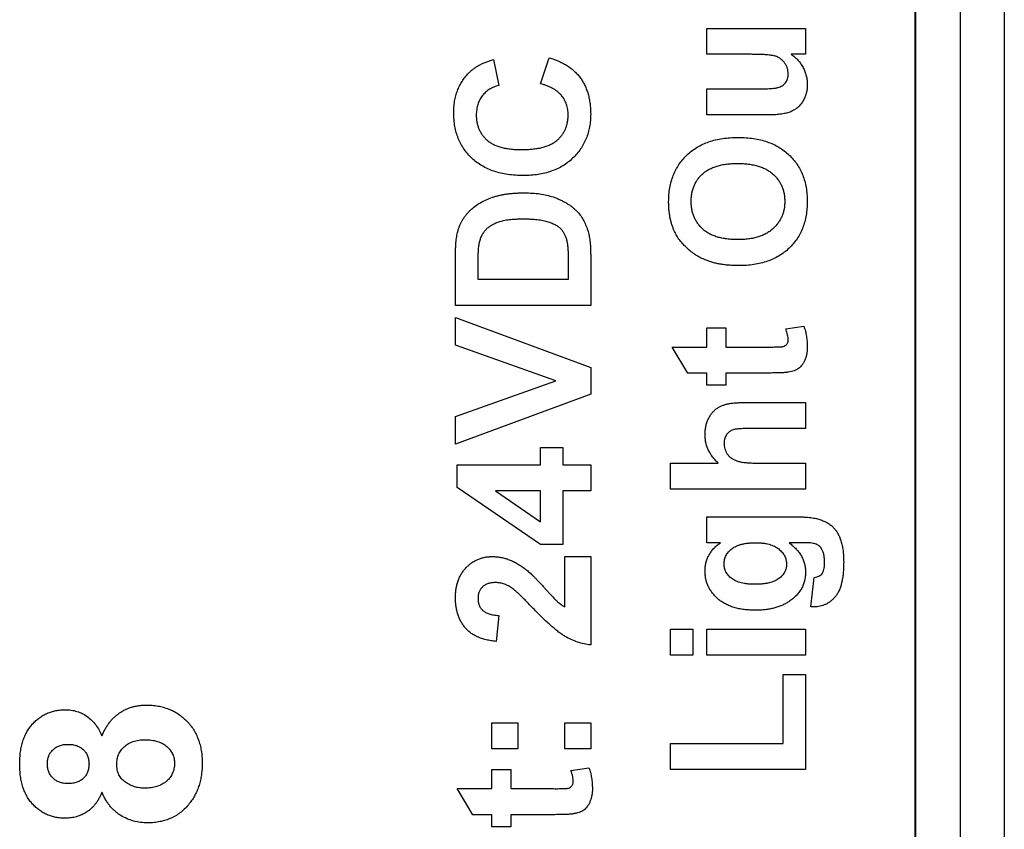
# Model space of a CAD drawing. Header units: millimetres. Extents: x 10 to 272, y 8 to 208.
# Tile 13 of 75: x 87.86 to 90.59, y 43.56 to 45.8. Entities that reach past the tile are written whole.
import ezdxf

# ---------------------------------------------------------------- set-up
doc = ezdxf.new("R2010")
doc.units = ezdxf.units.MM

msp = doc.modelspace()

# ---------------------------------------------------------------- linework, layer by layer
at = {"color": 7, "linetype": 'Continuous', "lineweight": 25}
for p, q in [((90.3436, 35.5375), (90.3436, 53.1723)), ((90.4662, 53.1723), (90.4662, 35.5375)), ((90.5887, 53.1723), (90.5887, 35.5375)), ((90.3412, 35.7069), (90.3412, 53.0029)), ((89.7633, 45.7069), (89.7633, 45.779)), ((89.7633, 45.779), (90.0373, 45.779)), ((90.0373, 45.779), (90.0373, 45.7069)), ((89.8794, 45.7069), (89.7633, 45.7069)), ((90.0373, 45.7069), (89.997, 45.7069)), ((89.1719, 45.6925), (89.1864, 45.6204)), ((89.3018, 45.6252), (89.3258, 45.6973)), ((89.7633, 45.6108), (89.8897, 45.6108)), ((89.7633, 45.5386), (89.7633, 45.6108)), ((89.9358, 45.5386), (89.7633, 45.5386)), ((89.0662, 45.0098), (89.0662, 45.1473)), ((89.3787, 45.1413), (89.3787, 45.0819)), ((89.4412, 45.1514), (89.4412, 45.0098)), ((89.1287, 45.0819), (89.1287, 45.1176)), ((89.3787, 45.0819), (89.1287, 45.0819)), ((89.4412, 45.0098), (89.0662, 45.0098)), ((89.0662, 44.8996), (89.0662, 44.9761)), ((89.0662, 44.9761), (89.4412, 44.838)), ((89.7633, 44.8944), (89.7633, 44.9473)), ((89.7633, 44.9473), (89.8162, 44.9473)), ((89.8162, 44.9473), (89.8162, 44.8944)), ((89.9823, 44.9449), (90.0326, 44.9521)), ((89.345, 44.8007), (89.0662, 44.8996)), ((89.7104, 44.8223), (89.6671, 44.8944)), ((89.6671, 44.8944), (89.7633, 44.8944)), ((89.8162, 44.8944), (89.934, 44.8944)), ((89.4412, 44.838), (89.4412, 44.7639)), ((89.0662, 44.7014), (89.345, 44.8007)), ((89.7633, 44.8223), (89.7104, 44.8223)), ((89.7633, 44.7886), (89.7633, 44.8223)), ((89.9376, 44.8223), (89.8162, 44.8223)), ((89.8162, 44.8223), (89.8162, 44.7886)), ((89.8162, 44.7886), (89.7633, 44.7886)), ((89.4412, 44.7639), (89.0662, 44.6252)), ((89.8774, 44.7406), (90.0373, 44.7406)), ((90.0373, 44.7406), (90.0373, 44.6685)), ((89.0662, 44.6252), (89.0662, 44.7014)), ((90.0373, 44.6685), (89.8918, 44.6685)), ((89.3018, 44.5675), (89.3018, 44.6156)), ((89.3018, 44.6156), (89.3643, 44.6156)), ((89.3643, 44.6156), (89.3643, 44.5675)), ((89.071, 44.5049), (89.071, 44.5675)), ((89.071, 44.5675), (89.3018, 44.5675)), ((89.3643, 44.5675), (89.4412, 44.5675)), ((89.4412, 44.5675), (89.4412, 44.4954)), ((89.6623, 44.5723), (89.795, 44.5723)), ((89.6623, 44.5002), (89.6623, 44.5723)), ((89.8993, 44.5723), (90.0373, 44.5723)), ((90.0373, 44.5723), (90.0373, 44.5002)), ((89.302, 44.3463), (89.071, 44.5049)), ((90.0373, 44.5002), (89.6623, 44.5002)), ((89.3018, 44.4954), (89.1769, 44.4954)), ((89.1769, 44.4954), (89.3018, 44.4096)), ((89.3018, 44.4096), (89.3018, 44.4954)), ((89.4412, 44.4954), (89.3643, 44.4954)), ((89.3643, 44.4954), (89.3643, 44.3463)), ((89.7633, 44.3511), (89.7633, 44.4233)), ((89.7633, 44.4233), (90.0057, 44.4233)), ((89.3643, 44.3463), (89.302, 44.3463)), ((89.801, 44.3511), (89.7633, 44.3511)), ((90.031, 44.3511), (89.9916, 44.3511)), ((89.3691, 44.1733), (89.3691, 44.3127)), ((89.3691, 44.3127), (89.4412, 44.3127)), ((89.4412, 44.3127), (89.4412, 44.0675)), ((90.0518, 44.1733), (90.0614, 44.255)), ((89.1864, 44.1492), (89.1793, 44.0771)), ((89.6623, 44.0386), (89.6623, 44.1108)), ((89.6623, 44.1108), (89.7248, 44.1108)), ((89.7248, 44.1108), (89.7248, 44.0386)), ((89.7633, 44.1108), (90.0373, 44.1108)), ((89.7633, 44.0386), (89.7633, 44.1108)), ((90.0373, 44.1108), (90.0373, 44.0386)), ((89.7248, 44.0386), (89.6623, 44.0386)), ((90.0373, 44.0386), (89.7633, 44.0386)), ((89.9748, 43.7935), (89.9748, 43.9858)), ((89.9748, 43.9858), (90.0373, 43.9858)), ((90.0373, 43.9858), (90.0373, 43.7213)), ((89.1671, 43.779), (89.1671, 43.8511)), ((89.1671, 43.8511), (89.2393, 43.8511)), ((89.2393, 43.8511), (89.2393, 43.779)), ((89.3691, 43.779), (89.3691, 43.8511)), ((89.3691, 43.8511), (89.4412, 43.8511)), ((89.4412, 43.8511), (89.4412, 43.779)), ((89.6623, 43.7213), (89.6623, 43.7935)), ((89.6623, 43.7935), (89.9748, 43.7935)), ((89.2393, 43.779), (89.1671, 43.779)), ((89.4412, 43.779), (89.3691, 43.779)), ((89.1671, 43.6685), (89.1671, 43.7213)), ((89.1671, 43.7213), (89.22, 43.7213)), ((89.22, 43.7213), (89.22, 43.6685)), ((89.3862, 43.7189), (89.4364, 43.7261)), ((90.0373, 43.7213), (89.6623, 43.7213)), ((89.1143, 43.5963), (89.071, 43.6685)), ((89.071, 43.6685), (89.1671, 43.6685)), ((89.22, 43.6685), (89.3378, 43.6685)), ((89.1671, 43.5963), (89.1143, 43.5963)), ((89.1671, 43.5627), (89.1671, 43.5963)), ((89.3414, 43.5963), (89.22, 43.5963)), ((89.22, 43.5963), (89.22, 43.5627)), ((89.22, 43.5627), (89.1671, 43.5627))]:
    msp.add_line(p, q, dxfattribs=at)
for points, knots in [([(89.9893, 45.6527), (89.9891, 45.6555), (89.9888, 45.661), (89.9869, 45.669), (89.9836, 45.6765), (89.9792, 45.6835), (89.9738, 45.6896), (89.9677, 45.6949), (89.961, 45.699), (89.9547, 45.7017), (89.9487, 45.7033), (89.9428, 45.7041), (89.9356, 45.7051), (89.927, 45.7057), (89.9171, 45.7063), (89.9057, 45.7066), (89.893, 45.7069), (89.8841, 45.7069), (89.8794, 45.7069)], [0, 0, 0, 0, 0.060009, 0.11817, 0.176331, 0.235678, 0.29524, 0.352167, 0.408543, 0.464583, 0.498044, 0.540654, 0.592787, 0.654407, 0.726203, 0.807615, 0.898695, 1, 1, 1, 1]), ([(89.997, 45.7069), (90.0004, 45.7045), (90.0073, 45.6998), (90.0163, 45.6911), (90.0241, 45.6813), (90.0306, 45.6706), (90.0357, 45.6592), (90.0395, 45.6474), (90.0417, 45.6353), (90.042, 45.627), (90.0421, 45.6229)], [0, 0, 0, 0, 0.126538, 0.251098, 0.375872, 0.502391, 0.628565, 0.752158, 0.875809, 1, 1, 1, 1]), ([(89.1024, 45.6546), (89.1045, 45.6567), (89.1087, 45.6609), (89.1158, 45.6666), (89.1235, 45.6719), (89.1319, 45.6769), (89.141, 45.6814), (89.1507, 45.6855), (89.1611, 45.6893), (89.1683, 45.6914), (89.1719, 45.6925)], [0, 0, 0, 0, 0.1106616, 0.2239226, 0.3403672, 0.4613669, 0.5879133, 0.7193097, 0.8559564, 1, 1, 1, 1]), ([(89.3258, 45.6973), (89.3305, 45.6958), (89.3398, 45.693), (89.3531, 45.6877), (89.3654, 45.6817), (89.3768, 45.6751), (89.3872, 45.6676), (89.3967, 45.6595), (89.4053, 45.6507), (89.4129, 45.6412), (89.4197, 45.6311), (89.4254, 45.6201), (89.4303, 45.6086), (89.4342, 45.5964), (89.4374, 45.5836), (89.4395, 45.5701), (89.4409, 45.556), (89.4411, 45.5464), (89.4412, 45.5414)], [0, 0, 0, 0, 0.070415, 0.137895, 0.202903, 0.265168, 0.325675, 0.384566, 0.442764, 0.500294, 0.557901, 0.61591, 0.675133, 0.73552, 0.798252, 0.862854, 0.929784, 1, 1, 1, 1]), ([(89.0614, 45.544), (89.0615, 45.5495), (89.0618, 45.5604), (89.0636, 45.5763), (89.0669, 45.5914), (89.0713, 45.6057), (89.0771, 45.6192), (89.0842, 45.6318), (89.0926, 45.6438), (89.0991, 45.6509), (89.1024, 45.6546)], [0, 0, 0, 0, 0.137314, 0.269222, 0.396222, 0.51914, 0.640112, 0.759624, 0.878992, 1, 1, 1, 1]), ([(89.8897, 45.6108), (89.8943, 45.6108), (89.9031, 45.6108), (89.9155, 45.6109), (89.9265, 45.6113), (89.9361, 45.6116), (89.9443, 45.6121), (89.9511, 45.6128), (89.9565, 45.6135), (89.9617, 45.6145), (89.967, 45.6166), (89.9726, 45.6194), (89.9775, 45.6233), (89.9817, 45.6278), (89.9852, 45.633), (89.9874, 45.6391), (89.9891, 45.6456), (89.9892, 45.6503), (89.9893, 45.6527)], [0, 0, 0, 0, 0.112496, 0.213381, 0.303287, 0.380992, 0.44777, 0.503677, 0.547514, 0.580607, 0.63399, 0.685131, 0.734785, 0.784963, 0.835327, 0.887211, 0.941193, 1, 1, 1, 1]), ([(89.1864, 45.6204), (89.184, 45.6198), (89.1793, 45.6186), (89.1727, 45.6161), (89.1663, 45.6133), (89.1604, 45.6098), (89.1548, 45.6062), (89.1497, 45.6018), (89.1449, 45.597), (89.1405, 45.5918), (89.1367, 45.5862), (89.1332, 45.5804), (89.1303, 45.5742), (89.128, 45.5677), (89.1261, 45.5609), (89.1249, 45.5539), (89.1239, 45.5465), (89.1239, 45.5415), (89.1239, 45.5389)], [0, 0, 0, 0, 0.065702, 0.129415, 0.191523, 0.252186, 0.31235, 0.372124, 0.433096, 0.493819, 0.554747, 0.61575, 0.676633, 0.738217, 0.801142, 0.865493, 0.931257, 1, 1, 1, 1]), ([(89.3787, 45.5385), (89.3786, 45.5411), (89.3785, 45.5462), (89.3777, 45.5537), (89.3762, 45.5609), (89.3741, 45.5678), (89.3716, 45.5745), (89.3683, 45.5808), (89.3646, 45.587), (89.3602, 45.5928), (89.3552, 45.5983), (89.3495, 45.6033), (89.3432, 45.608), (89.3362, 45.6122), (89.3286, 45.6162), (89.3202, 45.6196), (89.3112, 45.6227), (89.305, 45.6244), (89.3018, 45.6252)], [0, 0, 0, 0, 0.061261, 0.120461, 0.178741, 0.235724, 0.291792, 0.348406, 0.404979, 0.462271, 0.52076, 0.580529, 0.642578, 0.707405, 0.77492, 0.84633, 0.921134, 1, 1, 1, 1]), ([(90.0421, 45.6229), (90.042, 45.6188), (90.0417, 45.6106), (90.0394, 45.5987), (90.0356, 45.5874), (90.0304, 45.5769), (90.0237, 45.5675), (90.0158, 45.5593), (90.0066, 45.5526), (89.998, 45.5482), (89.9904, 45.5454), (89.9842, 45.5437), (89.9774, 45.5421), (89.9701, 45.5408), (89.9623, 45.5398), (89.9539, 45.5392), (89.9451, 45.5387), (89.939, 45.5387), (89.9358, 45.5386)], [0, 0, 0, 0, 0.080594, 0.158056, 0.233763, 0.309619, 0.384379, 0.456692, 0.5292, 0.603758, 0.64301, 0.684882, 0.72967, 0.777872, 0.828184, 0.882154, 0.939414, 1, 1, 1, 1]), ([(89.2545, 45.3704), (89.2471, 45.3705), (89.2326, 45.3708), (89.2116, 45.3731), (89.1917, 45.3767), (89.1733, 45.382), (89.156, 45.3886), (89.14, 45.397), (89.1253, 45.4066), (89.112, 45.4179), (89.1001, 45.4304), (89.0897, 45.4438), (89.0809, 45.4582), (89.0737, 45.4735), (89.0682, 45.4898), (89.0642, 45.507), (89.0619, 45.5252), (89.0615, 45.5376), (89.0614, 45.544)], [0, 0, 0, 0, 0.075791, 0.147853, 0.216063, 0.281514, 0.344147, 0.40504, 0.464872, 0.524079, 0.582725, 0.640362, 0.697329, 0.754684, 0.813113, 0.873015, 0.935195, 1, 1, 1, 1]), ([(89.1239, 45.5389), (89.1239, 45.5354), (89.1241, 45.5286), (89.1256, 45.5186), (89.1278, 45.509), (89.1311, 45.5), (89.1353, 45.4915), (89.1404, 45.4835), (89.1464, 45.476), (89.1533, 45.469), (89.1614, 45.4627), (89.1705, 45.4572), (89.1809, 45.4527), (89.1923, 45.4489), (89.2049, 45.446), (89.2186, 45.4439), (89.2334, 45.4428), (89.2437, 45.4426), (89.249, 45.4425)], [0, 0, 0, 0, 0.058637, 0.114442, 0.169048, 0.221995, 0.274768, 0.326889, 0.380477, 0.434921, 0.491257, 0.55039, 0.612762, 0.67972, 0.751074, 0.828129, 0.911253, 1, 1, 1, 1]), ([(89.249, 45.4425), (89.2547, 45.4426), (89.2655, 45.4428), (89.2812, 45.4439), (89.2956, 45.446), (89.3088, 45.4489), (89.3207, 45.4526), (89.3314, 45.4572), (89.3408, 45.4626), (89.349, 45.4689), (89.356, 45.4759), (89.362, 45.4834), (89.3672, 45.4913), (89.3714, 45.4998), (89.3746, 45.5088), (89.377, 45.5182), (89.3785, 45.5282), (89.3786, 45.535), (89.3787, 45.5385)], [0, 0, 0, 0, 0.092201, 0.177656, 0.256733, 0.330177, 0.398063, 0.460995, 0.519731, 0.575527, 0.629114, 0.681254, 0.732498, 0.783792, 0.835623, 0.888379, 0.943008, 1, 1, 1, 1]), ([(89.4412, 45.5414), (89.4411, 45.5353), (89.4408, 45.5233), (89.4383, 45.5058), (89.4344, 45.4891), (89.429, 45.4732), (89.4219, 45.4582), (89.4133, 45.444), (89.4031, 45.4306), (89.3914, 45.4182), (89.3783, 45.4069), (89.364, 45.3971), (89.3486, 45.3888), (89.3319, 45.3821), (89.3142, 45.3768), (89.2953, 45.3731), (89.2753, 45.3708), (89.2615, 45.3705), (89.2545, 45.3704)], [0, 0, 0, 0, 0.064066, 0.126019, 0.185825, 0.244304, 0.302279, 0.360196, 0.418835, 0.478842, 0.539358, 0.600002, 0.661055, 0.723669, 0.788261, 0.855679, 0.925932, 1, 1, 1, 1]), ([(89.6575, 45.2977), (89.6577, 45.3043), (89.658, 45.3172), (89.6604, 45.3361), (89.6643, 45.3539), (89.67, 45.3707), (89.6771, 45.3865), (89.686, 45.4013), (89.6964, 45.415), (89.7083, 45.4277), (89.7217, 45.4392), (89.7364, 45.4491), (89.7524, 45.4575), (89.7696, 45.4644), (89.7881, 45.4697), (89.8077, 45.4735), (89.8286, 45.4757), (89.843, 45.476), (89.8504, 45.4761)], [0, 0, 0, 0, 0.0665401, 0.1302198, 0.1913625, 0.2505963, 0.3086297, 0.3663313, 0.4240677, 0.4827232, 0.5418917, 0.6014161, 0.6616835, 0.7235043, 0.7879843, 0.8552084, 0.9256388, 1, 1, 1, 1]), ([(89.8504, 45.4761), (89.8577, 45.476), (89.8719, 45.4758), (89.8927, 45.4734), (89.9122, 45.4698), (89.9305, 45.4644), (89.9476, 45.4577), (89.9635, 45.4492), (89.9782, 45.4395), (89.9914, 45.4281), (90.0034, 45.4156), (90.0138, 45.4019), (90.0226, 45.3872), (90.0298, 45.3714), (90.0354, 45.3547), (90.0393, 45.337), (90.0417, 45.3182), (90.042, 45.3054), (90.0421, 45.2988)], [0, 0, 0, 0, 0.074278, 0.144606, 0.211667, 0.275783, 0.337863, 0.39825, 0.45762, 0.516768, 0.57539, 0.6331, 0.690914, 0.749047, 0.808298, 0.869542, 0.933334, 1, 1, 1, 1]), ([(89.72, 45.2986), (89.7201, 45.3025), (89.7203, 45.3101), (89.7219, 45.3212), (89.7243, 45.3317), (89.7278, 45.3417), (89.7324, 45.351), (89.7378, 45.3598), (89.7444, 45.3679), (89.7519, 45.3754), (89.7604, 45.3822), (89.77, 45.3881), (89.7806, 45.393), (89.7922, 45.3971), (89.8048, 45.4002), (89.8185, 45.4024), (89.8332, 45.4038), (89.8433, 45.404), (89.8486, 45.404)], [0, 0, 0, 0, 0.061794, 0.120877, 0.177775, 0.233446, 0.28795, 0.342535, 0.397207, 0.45353, 0.511063, 0.570081, 0.632084, 0.696702, 0.765669, 0.838738, 0.916729, 1, 1, 1, 1]), ([(89.8486, 45.404), (89.8538, 45.404), (89.8641, 45.4038), (89.879, 45.4023), (89.8929, 45.4002), (89.9057, 45.3969), (89.9176, 45.3927), (89.9284, 45.3876), (89.9382, 45.3816), (89.947, 45.3747), (89.9546, 45.3669), (89.9614, 45.3588), (89.967, 45.35), (89.9717, 45.3407), (89.9753, 45.331), (89.9778, 45.3206), (89.9793, 45.3098), (89.9795, 45.3024), (89.9796, 45.2986)], [0, 0, 0, 0, 0.083389, 0.161969, 0.235618, 0.304891, 0.370742, 0.433296, 0.493598, 0.552087, 0.609072, 0.664664, 0.719234, 0.773119, 0.827864, 0.883245, 0.940678, 1, 1, 1, 1]), ([(89.0733, 45.2183), (89.0742, 45.221), (89.0759, 45.2263), (89.079, 45.2342), (89.0827, 45.2416), (89.0867, 45.2488), (89.0914, 45.2556), (89.0963, 45.2623), (89.1019, 45.2685), (89.1098, 45.2766), (89.1208, 45.2858), (89.1354, 45.2955), (89.1514, 45.3037), (89.1658, 45.3093), (89.178, 45.313), (89.1878, 45.3155), (89.1981, 45.3176), (89.2089, 45.3193), (89.2203, 45.3207), (89.2321, 45.3217), (89.2445, 45.3221), (89.253, 45.3222), (89.2573, 45.3223)], [0, 0, 0, 0, 0.037276, 0.073881, 0.110355, 0.146723, 0.182897, 0.219217, 0.255934, 0.293058, 0.368269, 0.444736, 0.523447, 0.604997, 0.647505, 0.69179, 0.737961, 0.786111, 0.836323, 0.888669, 0.943199, 1, 1, 1, 1]), ([(89.2573, 45.3223), (89.2647, 45.3222), (89.2791, 45.322), (89.2999, 45.3197), (89.3192, 45.3164), (89.3312, 45.3127), (89.3371, 45.3109)], [0, 0, 0, 0, 0.275802, 0.533396, 0.774073, 1, 1, 1, 1]), ([(89.3371, 45.3109), (89.3404, 45.3097), (89.347, 45.3074), (89.3565, 45.3033), (89.3655, 45.2988), (89.3741, 45.294), (89.3821, 45.2889), (89.3897, 45.2833), (89.3968, 45.2773), (89.4011, 45.2731), (89.4033, 45.2709)], [0, 0, 0, 0, 0.136361, 0.268243, 0.396888, 0.522663, 0.64515, 0.764832, 0.882961, 1, 1, 1, 1]), ([(89.6723, 45.2187), (89.6711, 45.2216), (89.6687, 45.2274), (89.6657, 45.2365), (89.6632, 45.246), (89.6611, 45.2557), (89.6596, 45.2657), (89.6583, 45.2761), (89.6577, 45.2868), (89.6576, 45.2941), (89.6575, 45.2977)], [0, 0, 0, 0, 0.115824, 0.23411, 0.354106, 0.476628, 0.602521, 0.731466, 0.863531, 1, 1, 1, 1]), ([(89.8496, 45.1925), (89.8443, 45.1926), (89.8342, 45.1927), (89.8194, 45.1941), (89.8057, 45.1964), (89.7929, 45.1995), (89.7812, 45.2036), (89.7705, 45.2087), (89.7608, 45.2146), (89.7523, 45.2215), (89.7446, 45.2291), (89.7381, 45.2374), (89.7324, 45.2461), (89.7279, 45.2555), (89.7243, 45.2655), (89.7219, 45.276), (89.7203, 45.2871), (89.7201, 45.2948), (89.72, 45.2986)], [0, 0, 0, 0, 0.083102, 0.160959, 0.233988, 0.302872, 0.36793, 0.429681, 0.48918, 0.546879, 0.60338, 0.658546, 0.712973, 0.767992, 0.823045, 0.879942, 0.938625, 1, 1, 1, 1]), ([(89.9796, 45.2986), (89.9795, 45.2949), (89.9793, 45.2875), (89.9778, 45.2766), (89.9752, 45.2663), (89.9715, 45.2565), (89.967, 45.2471), (89.9612, 45.2383), (89.9545, 45.23), (89.9467, 45.2223), (89.938, 45.2151), (89.9282, 45.2091), (89.9174, 45.204), (89.9057, 45.1998), (89.8931, 45.1964), (89.8794, 45.1942), (89.8648, 45.1927), (89.8548, 45.1926), (89.8496, 45.1925)], [0, 0, 0, 0, 0.0595303, 0.1171652, 0.1728374, 0.2277751, 0.2825595, 0.3378692, 0.3939633, 0.4517099, 0.5108999, 0.5716221, 0.634038, 0.6993732, 0.7682209, 0.8410209, 0.9179031, 1, 1, 1, 1]), ([(90.0421, 45.2988), (90.042, 45.2921), (90.0417, 45.2791), (90.0393, 45.2602), (90.0354, 45.2423), (90.0298, 45.2254), (90.0227, 45.2095), (90.014, 45.1947), (90.0036, 45.181), (89.9917, 45.1684), (89.9785, 45.157), (89.9639, 45.1473), (89.9482, 45.1389), (89.9312, 45.1321), (89.9131, 45.1268), (89.8938, 45.1231), (89.8734, 45.1208), (89.8593, 45.1205), (89.8521, 45.1204)], [0, 0, 0, 0, 0.067555, 0.132224, 0.19408, 0.253925, 0.312527, 0.370537, 0.428356, 0.487097, 0.546163, 0.605433, 0.665483, 0.72697, 0.790718, 0.857154, 0.926601, 1, 1, 1, 1]), ([(89.4033, 45.2709), (89.4064, 45.2675), (89.4128, 45.2603), (89.4208, 45.2478), (89.4278, 45.2336), (89.4313, 45.2234), (89.4332, 45.218)], [0, 0, 0, 0, 0.227035, 0.468179, 0.723729, 1, 1, 1, 1]), ([(89.1323, 45.1828), (89.1331, 45.1864), (89.1348, 45.1934), (89.1388, 45.2032), (89.1439, 45.2119), (89.1499, 45.2198), (89.1573, 45.2267), (89.1658, 45.2329), (89.1757, 45.238), (89.1848, 45.2417), (89.1929, 45.2441), (89.1998, 45.2458), (89.2072, 45.2471), (89.2153, 45.2482), (89.224, 45.2491), (89.2334, 45.2497), (89.2434, 45.2501), (89.2503, 45.2502), (89.2538, 45.2502)], [0, 0, 0, 0, 0.0723263, 0.1407605, 0.2066719, 0.2708414, 0.3359248, 0.4039332, 0.4767831, 0.5547193, 0.596899, 0.6429633, 0.6924725, 0.7461215, 0.8035012, 0.8646394, 0.9301252, 1, 1, 1, 1]), ([(89.2538, 45.2502), (89.2574, 45.2502), (89.2643, 45.2501), (89.2744, 45.2497), (89.2839, 45.2491), (89.2928, 45.2482), (89.3012, 45.2471), (89.309, 45.2458), (89.3162, 45.2441), (89.3248, 45.2417), (89.3344, 45.2383), (89.3445, 45.2333), (89.3529, 45.2279), (89.3595, 45.2216), (89.3647, 45.2146), (89.369, 45.2069), (89.3726, 45.1984), (89.3742, 45.1924), (89.3751, 45.1893)], [0, 0, 0, 0, 0.071936, 0.139859, 0.203811, 0.264395, 0.321132, 0.374595, 0.424483, 0.470822, 0.555428, 0.630636, 0.697509, 0.756983, 0.814121, 0.873557, 0.935082, 1, 1, 1, 1]), ([(89.0662, 45.1473), (89.0662, 45.1511), (89.0662, 45.1584), (89.0666, 45.169), (89.0671, 45.179), (89.0679, 45.1882), (89.0689, 45.1967), (89.0701, 45.2046), (89.0716, 45.2117), (89.0727, 45.2162), (89.0733, 45.2183)], [0, 0, 0, 0, 0.1574696, 0.3066299, 0.4453948, 0.5739868, 0.6944366, 0.8048976, 0.9068122, 1, 1, 1, 1]), ([(89.4332, 45.218), (89.4339, 45.2159), (89.4352, 45.2114), (89.4367, 45.2044), (89.4382, 45.1968), (89.4392, 45.1887), (89.4401, 45.1802), (89.4407, 45.171), (89.4411, 45.1614), (89.4411, 45.1548), (89.4412, 45.1514)], [0, 0, 0, 0, 0.099891, 0.207319, 0.32085, 0.442316, 0.570169, 0.705422, 0.849411, 1, 1, 1, 1]), ([(89.7568, 45.1371), (89.7521, 45.1393), (89.7428, 45.1437), (89.7296, 45.1518), (89.7172, 45.1609), (89.7057, 45.1711), (89.6951, 45.182), (89.686, 45.1938), (89.6782, 45.2058), (89.6742, 45.2145), (89.6723, 45.2187)], [0, 0, 0, 0, 0.128922, 0.256327, 0.384645, 0.513589, 0.640961, 0.763921, 0.883101, 1, 1, 1, 1]), ([(89.1287, 45.1176), (89.1287, 45.1215), (89.1287, 45.1289), (89.1289, 45.1396), (89.1292, 45.1492), (89.1295, 45.1579), (89.1301, 45.1655), (89.1306, 45.1722), (89.1314, 45.1778), (89.132, 45.1813), (89.1323, 45.1828)], [0, 0, 0, 0, 0.178079, 0.341234, 0.488361, 0.621754, 0.738068, 0.84073, 0.927658, 1, 1, 1, 1]), ([(89.3751, 45.1893), (89.3754, 45.1879), (89.376, 45.1851), (89.3767, 45.1806), (89.3773, 45.1754), (89.3778, 45.1697), (89.3782, 45.1634), (89.3785, 45.1566), (89.3786, 45.1491), (89.3787, 45.1439), (89.3787, 45.1413)], [0, 0, 0, 0, 0.084313, 0.17906, 0.287256, 0.406137, 0.535654, 0.679091, 0.833327, 1, 1, 1, 1]), ([(89.8521, 45.1204), (89.8475, 45.1204), (89.8384, 45.1205), (89.825, 45.1214), (89.8122, 45.1225), (89.8, 45.1245), (89.7884, 45.1268), (89.7773, 45.1296), (89.7668, 45.1331), (89.7601, 45.1358), (89.7568, 45.1371)], [0, 0, 0, 0, 0.142626, 0.280099, 0.411798, 0.538154, 0.660002, 0.777042, 0.890637, 1, 1, 1, 1]), ([(89.9893, 44.915), (89.9891, 44.9169), (89.9889, 44.9212), (89.9875, 44.9281), (89.9853, 44.9362), (89.9834, 44.9419), (89.9823, 44.9449)], [0, 0, 0, 0, 0.188355, 0.416521, 0.686885, 1, 1, 1, 1]), ([(90.0326, 44.9521), (90.0341, 44.9477), (90.0372, 44.9388), (90.0399, 44.9246), (90.0418, 44.9097), (90.042, 44.8994), (90.0421, 44.8941)], [0, 0, 0, 0, 0.234887, 0.477823, 0.732737, 1, 1, 1, 1]), ([(89.934, 44.8944), (89.9368, 44.8944), (89.9421, 44.8944), (89.9497, 44.8945), (89.9563, 44.8946), (89.962, 44.8948), (89.9667, 44.8949), (89.9705, 44.8952), (89.9734, 44.8955), (89.977, 44.896), (89.9812, 44.8981), (89.985, 44.9016), (89.9872, 44.9051), (89.9884, 44.9082), (89.9892, 44.9115), (89.9892, 44.9138), (89.9893, 44.915)], [0, 0, 0, 0, 0.126615, 0.238669, 0.337297, 0.422484, 0.49311, 0.55043, 0.593244, 0.622719, 0.70998, 0.801126, 0.848399, 0.896671, 0.94723, 1, 1, 1, 1]), ([(90.0421, 44.8941), (90.042, 44.8909), (90.0419, 44.8846), (90.0407, 44.8753), (90.0386, 44.8666), (90.0357, 44.8584), (90.0321, 44.8511), (90.0281, 44.8446), (90.0234, 44.8393), (90.0183, 44.8348), (90.0123, 44.8313), (90.0055, 44.8285), (89.9978, 44.8261), (89.9924, 44.8251), (89.9895, 44.8246)], [0, 0, 0, 0, 0.100251, 0.195771, 0.288408, 0.378279, 0.46369, 0.541865, 0.613944, 0.682232, 0.751862, 0.827702, 0.909718, 1, 1, 1, 1]), ([(89.9895, 44.8246), (89.9883, 44.8244), (89.9856, 44.824), (89.9812, 44.8235), (89.9759, 44.8232), (89.9698, 44.8229), (89.9629, 44.8225), (89.9552, 44.8225), (89.9467, 44.8223), (89.9407, 44.8223), (89.9376, 44.8223)], [0, 0, 0, 0, 0.070065, 0.155883, 0.25725, 0.37439, 0.507401, 0.656204, 0.819448, 1, 1, 1, 1]), ([(89.7585, 44.652), (89.7586, 44.6559), (89.7588, 44.6635), (89.7606, 44.6746), (89.7634, 44.6851), (89.7675, 44.6949), (89.7724, 44.7038), (89.778, 44.7117), (89.7842, 44.7184), (89.7912, 44.7239), (89.7987, 44.7283), (89.8064, 44.7321), (89.8147, 44.7349), (89.8219, 44.7368), (89.8281, 44.7378), (89.8333, 44.7386), (89.8392, 44.7392), (89.8457, 44.7397), (89.8528, 44.7401), (89.8604, 44.7404), (89.8687, 44.7405), (89.8744, 44.7405), (89.8774, 44.7406)], [0, 0, 0, 0, 0.06817, 0.133088, 0.196381, 0.258616, 0.318769, 0.374831, 0.427963, 0.479275, 0.529518, 0.579807, 0.630508, 0.682175, 0.709832, 0.74089, 0.775329, 0.813227, 0.854573, 0.899847, 0.94817, 1, 1, 1, 1]), ([(89.8918, 44.6685), (89.8884, 44.6684), (89.8818, 44.6684), (89.8725, 44.6683), (89.8641, 44.668), (89.8567, 44.6675), (89.8503, 44.667), (89.845, 44.6663), (89.8405, 44.6657), (89.836, 44.6645), (89.8313, 44.6625), (89.8262, 44.6596), (89.8219, 44.6557), (89.8181, 44.6513), (89.8151, 44.6462), (89.8129, 44.6404), (89.8116, 44.6339), (89.8115, 44.6294), (89.8114, 44.6271)], [0, 0, 0, 0, 0.09969, 0.189276, 0.269512, 0.341158, 0.402048, 0.454463, 0.497691, 0.531334, 0.589015, 0.644394, 0.699165, 0.755032, 0.812021, 0.870783, 0.9334, 1, 1, 1, 1]), ([(89.795, 44.5723), (89.7921, 44.5751), (89.7864, 44.5806), (89.7789, 44.5896), (89.7726, 44.599), (89.7674, 44.6088), (89.7634, 44.619), (89.7605, 44.6296), (89.7589, 44.6407), (89.7586, 44.6482), (89.7585, 44.652)], [0, 0, 0, 0, 0.133982, 0.262626, 0.386631, 0.508943, 0.630245, 0.750802, 0.873505, 1, 1, 1, 1]), ([(89.8114, 44.6271), (89.8115, 44.6244), (89.8116, 44.6191), (89.8134, 44.6114), (89.8162, 44.6041), (89.8201, 44.5973), (89.8251, 44.5912), (89.8312, 44.5859), (89.8386, 44.5815), (89.8455, 44.5787), (89.8517, 44.5768), (89.8569, 44.5756), (89.8627, 44.5745), (89.869, 44.5738), (89.8758, 44.5731), (89.8832, 44.5727), (89.8911, 44.5723), (89.8965, 44.5723), (89.8993, 44.5723)], [0, 0, 0, 0, 0.0689958, 0.1348944, 0.2004838, 0.2667483, 0.3333585, 0.401608, 0.4731118, 0.5497115, 0.5916616, 0.6368171, 0.6867103, 0.7407185, 0.7990152, 0.8616084, 0.9285958, 1, 1, 1, 1]), ([(90.0057, 44.4233), (90.0096, 44.4232), (90.017, 44.4231), (90.0279, 44.4229), (90.0379, 44.4222), (90.0472, 44.4214), (90.0558, 44.4202), (90.0637, 44.4191), (90.0707, 44.4173), (90.079, 44.415), (90.0882, 44.4114), (90.0983, 44.4064), (90.107, 44.4006), (90.1146, 44.3938), (90.121, 44.3861), (90.1268, 44.3773), (90.1316, 44.3672), (90.1358, 44.356), (90.1391, 44.3434), (90.1415, 44.3294), (90.1429, 44.3138), (90.143, 44.3028), (90.1431, 44.2971)], [0, 0, 0, 0, 0.052871, 0.102323, 0.148427, 0.191162, 0.230634, 0.26681, 0.299951, 0.329941, 0.384706, 0.435523, 0.48351, 0.528725, 0.574041, 0.621461, 0.672279, 0.726601, 0.785555, 0.850344, 0.921703, 1, 1, 1, 1]), ([(89.7585, 44.2727), (89.7586, 44.2766), (89.7589, 44.2843), (89.7608, 44.2956), (89.7643, 44.3063), (89.7688, 44.3165), (89.775, 44.326), (89.7823, 44.3351), (89.791, 44.3436), (89.7976, 44.3486), (89.801, 44.3511)], [0, 0, 0, 0, 0.126302, 0.248556, 0.368187, 0.487927, 0.608564, 0.733284, 0.863035, 1, 1, 1, 1]), ([(89.8114, 44.2925), (89.8114, 44.2946), (89.8115, 44.2987), (89.8126, 44.3046), (89.8143, 44.3103), (89.8166, 44.3158), (89.8197, 44.3209), (89.8234, 44.3257), (89.8278, 44.3303), (89.8329, 44.3346), (89.8386, 44.3386), (89.8451, 44.3419), (89.8523, 44.3448), (89.8602, 44.3472), (89.8689, 44.349), (89.8782, 44.3502), (89.8882, 44.3511), (89.8952, 44.3511), (89.8987, 44.3511)], [0, 0, 0, 0, 0.052847, 0.103873, 0.153581, 0.203435, 0.253934, 0.305197, 0.358728, 0.414673, 0.473238, 0.534967, 0.600039, 0.669849, 0.744562, 0.824161, 0.909035, 1, 1, 1, 1]), ([(89.8987, 44.3511), (89.9022, 44.3511), (89.9088, 44.3509), (89.9185, 44.3502), (89.9275, 44.3489), (89.9358, 44.3469), (89.9436, 44.3446), (89.9507, 44.3415), (89.9571, 44.338), (89.9628, 44.3339), (89.9679, 44.3295), (89.9723, 44.3248), (89.976, 44.3198), (89.9792, 44.3146), (89.9815, 44.3091), (89.9832, 44.3034), (89.9842, 44.2974), (89.9844, 44.2933), (89.9844, 44.2913)], [0, 0, 0, 0, 0.087955, 0.170348, 0.248218, 0.321378, 0.389981, 0.455539, 0.51787, 0.577699, 0.63499, 0.690381, 0.743132, 0.794639, 0.844945, 0.895901, 0.94728, 1, 1, 1, 1]), ([(89.9916, 44.3511), (89.9952, 44.3483), (90.0023, 44.3428), (90.0116, 44.3335), (90.0196, 44.324), (90.0261, 44.314), (90.0311, 44.3036), (90.0347, 44.2928), (90.0369, 44.2815), (90.0372, 44.2739), (90.0373, 44.2701)], [0, 0, 0, 0, 0.1435251, 0.277554, 0.4055587, 0.5285901, 0.6467172, 0.7638904, 0.8808961, 1, 1, 1, 1]), ([(90.0638, 44.348), (90.062, 44.3485), (90.0578, 44.3496), (90.0505, 44.3506), (90.0414, 44.351), (90.0347, 44.3511), (90.031, 44.3511)], [0, 0, 0, 0, 0.168879, 0.389638, 0.667706, 1, 1, 1, 1]), ([(90.0818, 44.3345), (90.0808, 44.3359), (90.0787, 44.3389), (90.0745, 44.3426), (90.0695, 44.3457), (90.0657, 44.3472), (90.0638, 44.348)], [0, 0, 0, 0, 0.231192, 0.46996, 0.72438, 1, 1, 1, 1]), ([(90.0902, 44.2945), (90.0901, 44.2987), (90.09, 44.3065), (90.0884, 44.3174), (90.086, 44.3267), (90.0831, 44.332), (90.0818, 44.3345)], [0, 0, 0, 0, 0.302113, 0.566724, 0.79751, 1, 1, 1, 1]), ([(89.0662, 44.1976), (89.0663, 44.202), (89.0664, 44.2105), (89.0678, 44.2229), (89.0701, 44.2345), (89.0732, 44.2455), (89.0774, 44.2557), (89.0824, 44.2653), (89.0885, 44.274), (89.0953, 44.2821), (89.1028, 44.2892), (89.1108, 44.2955), (89.1193, 44.3008), (89.1282, 44.3052), (89.1376, 44.3085), (89.1474, 44.3109), (89.1576, 44.3125), (89.1646, 44.3126), (89.1682, 44.3127)], [0, 0, 0, 0, 0.075672, 0.147381, 0.216085, 0.281698, 0.34546, 0.407486, 0.468731, 0.529782, 0.590033, 0.648548, 0.705954, 0.763102, 0.820289, 0.878479, 0.938226, 1, 1, 1, 1]), ([(89.1682, 44.3127), (89.1723, 44.3126), (89.1804, 44.3124), (89.1924, 44.3107), (89.2041, 44.308), (89.2156, 44.3041), (89.227, 44.2991), (89.2386, 44.2927), (89.2505, 44.2852), (89.2583, 44.2793), (89.2622, 44.2763)], [0, 0, 0, 0, 0.1191762, 0.2364274, 0.3526638, 0.4690861, 0.5894629, 0.7176015, 0.8541895, 1, 1, 1, 1]), ([(89.8969, 44.2358), (89.8934, 44.2358), (89.8866, 44.2359), (89.8768, 44.2366), (89.8677, 44.2379), (89.8593, 44.2396), (89.8515, 44.2418), (89.8445, 44.2446), (89.8381, 44.2478), (89.8325, 44.2516), (89.8275, 44.2557), (89.8232, 44.2602), (89.8196, 44.2649), (89.8165, 44.2698), (89.8143, 44.2752), (89.8126, 44.2807), (89.8115, 44.2865), (89.8114, 44.2905), (89.8114, 44.2925)], [0, 0, 0, 0, 0.0907444, 0.176495, 0.2562455, 0.3302326, 0.4002527, 0.4655799, 0.5271715, 0.5860037, 0.6420777, 0.6956218, 0.7467984, 0.7971694, 0.8468765, 0.8966392, 0.9477199, 1, 1, 1, 1]), ([(89.9844, 44.2913), (89.9844, 44.2893), (89.9843, 44.2855), (89.9832, 44.28), (89.9816, 44.2747), (89.9793, 44.2695), (89.9762, 44.2647), (89.9726, 44.2601), (89.9683, 44.2557), (89.9633, 44.2516), (89.9577, 44.2478), (89.9512, 44.2446), (89.944, 44.2418), (89.936, 44.2396), (89.9273, 44.2379), (89.9178, 44.2366), (89.9076, 44.2359), (89.9005, 44.2358), (89.8969, 44.2358)], [0, 0, 0, 0, 0.049914, 0.098033, 0.146152, 0.193675, 0.242533, 0.292782, 0.345426, 0.401043, 0.459396, 0.521641, 0.58764, 0.658957, 0.734878, 0.817185, 0.905465, 1, 1, 1, 1]), ([(90.1431, 44.2971), (90.143, 44.2917), (90.1429, 44.2812), (90.1419, 44.2662), (90.14, 44.2523), (90.1374, 44.2397), (90.1343, 44.2283), (90.1302, 44.2181), (90.1256, 44.209), (90.12, 44.2013), (90.1138, 44.1947), (90.1074, 44.1889), (90.1006, 44.1839), (90.0932, 44.18), (90.0856, 44.1768), (90.0775, 44.1747), (90.0691, 44.1733), (90.0633, 44.1731), (90.0604, 44.173)], [0, 0, 0, 0, 0.096789, 0.18619, 0.268992, 0.344987, 0.415426, 0.480261, 0.540302, 0.596234, 0.649567, 0.70041, 0.750277, 0.799566, 0.848173, 0.897176, 0.94776, 1, 1, 1, 1]), ([(90.0821, 44.2639), (90.0834, 44.2657), (90.086, 44.2696), (90.0885, 44.2767), (90.09, 44.2852), (90.0901, 44.2912), (90.0902, 44.2945)], [0, 0, 0, 0, 0.204478, 0.433255, 0.696334, 1, 1, 1, 1]), ([(89.2622, 44.2763), (89.2637, 44.2752), (89.2668, 44.2727), (89.2715, 44.2686), (89.2766, 44.2638), (89.2823, 44.2584), (89.2883, 44.2522), (89.2949, 44.2455), (89.3018, 44.2379), (89.309, 44.23), (89.3161, 44.2222), (89.3228, 44.2149), (89.3287, 44.2083), (89.3342, 44.2027), (89.3389, 44.1978), (89.343, 44.1936), (89.3464, 44.1902), (89.3517, 44.1855), (89.3589, 44.1795), (89.3658, 44.1753), (89.3691, 44.1733)], [0, 0, 0, 0, 0.036975, 0.079193, 0.126701, 0.179184, 0.237369, 0.300559, 0.369153, 0.443112, 0.516018, 0.582473, 0.642137, 0.69462, 0.740679, 0.779589, 0.812074, 0.837814, 0.922565, 1, 1, 1, 1]), ([(89.8995, 44.1636), (89.8939, 44.1638), (89.8831, 44.164), (89.8675, 44.1654), (89.8528, 44.1679), (89.8392, 44.1712), (89.8265, 44.1756), (89.8148, 44.181), (89.8042, 44.1874), (89.7946, 44.1947), (89.7862, 44.2027), (89.7788, 44.2113), (89.7725, 44.2204), (89.7673, 44.2299), (89.7634, 44.24), (89.7605, 44.2504), (89.7589, 44.2614), (89.7586, 44.2689), (89.7585, 44.2727)], [0, 0, 0, 0, 0.083277, 0.161589, 0.235371, 0.3053, 0.372061, 0.435642, 0.497372, 0.557289, 0.615637, 0.672002, 0.726708, 0.780721, 0.833914, 0.887943, 0.942931, 1, 1, 1, 1]), ([(90.0373, 44.2701), (90.0372, 44.2659), (90.0369, 44.2575), (90.0347, 44.2454), (90.0311, 44.234), (90.0259, 44.2232), (90.0193, 44.2131), (90.0112, 44.2038), (90.0017, 44.1951), (89.9945, 44.1901), (89.9908, 44.1875)], [0, 0, 0, 0, 0.128323, 0.251576, 0.371674, 0.491013, 0.611477, 0.734552, 0.863856, 1, 1, 1, 1]), ([(90.0614, 44.255), (90.0637, 44.2553), (90.0681, 44.256), (90.0739, 44.258), (90.0787, 44.2604), (90.081, 44.2628), (90.0821, 44.2639)], [0, 0, 0, 0, 0.30782, 0.569351, 0.799581, 1, 1, 1, 1]), ([(89.1779, 44.2406), (89.1741, 44.2404), (89.1671, 44.2402), (89.1571, 44.238), (89.1485, 44.2342), (89.1413, 44.229), (89.1356, 44.2224), (89.1315, 44.2147), (89.1291, 44.2057), (89.1288, 44.1994), (89.1287, 44.1961)], [0, 0, 0, 0, 0.14914, 0.282162, 0.404656, 0.52111, 0.634416, 0.748796, 0.868711, 1, 1, 1, 1]), ([(89.2212, 44.2263), (89.2176, 44.2285), (89.2107, 44.2327), (89.1997, 44.2372), (89.1888, 44.24), (89.1815, 44.2404), (89.1779, 44.2406)], [0, 0, 0, 0, 0.272796, 0.526191, 0.766904, 1, 1, 1, 1]), ([(89.2818, 44.1689), (89.2782, 44.1726), (89.2714, 44.1797), (89.2616, 44.1897), (89.2527, 44.1986), (89.2447, 44.2064), (89.2376, 44.213), (89.2314, 44.2184), (89.2261, 44.2228), (89.2227, 44.2252), (89.2212, 44.2263)], [0, 0, 0, 0, 0.18509, 0.352357, 0.50308, 0.637279, 0.752473, 0.851886, 0.934339, 1, 1, 1, 1]), ([(89.1793, 44.0771), (89.1744, 44.0777), (89.165, 44.0788), (89.1514, 44.0816), (89.1389, 44.0852), (89.1275, 44.0896), (89.1171, 44.0948), (89.1078, 44.101), (89.0996, 44.108), (89.0924, 44.1158), (89.0863, 44.1243), (89.0808, 44.1332), (89.0763, 44.1427), (89.0726, 44.1527), (89.0697, 44.1632), (89.0677, 44.1743), (89.0663, 44.1857), (89.0662, 44.1936), (89.0662, 44.1976)], [0, 0, 0, 0, 0.079436, 0.154013, 0.224141, 0.289934, 0.352732, 0.412726, 0.470303, 0.527169, 0.583502, 0.639948, 0.696585, 0.753727, 0.812707, 0.872963, 0.935035, 1, 1, 1, 1]), ([(89.1287, 44.1961), (89.1288, 44.1928), (89.1291, 44.1865), (89.1316, 44.1775), (89.1359, 44.1697), (89.1409, 44.1641), (89.1457, 44.1603), (89.1499, 44.1577), (89.1546, 44.1555), (89.1599, 44.1535), (89.1657, 44.152), (89.1721, 44.1507), (89.179, 44.1497), (89.1839, 44.1494), (89.1864, 44.1492)], [0, 0, 0, 0, 0.116899, 0.225824, 0.330086, 0.435451, 0.490307, 0.548244, 0.610767, 0.677675, 0.749189, 0.826859, 0.910112, 1, 1, 1, 1]), ([(89.9908, 44.1875), (89.9877, 44.1856), (89.9815, 44.1817), (89.9713, 44.1769), (89.9608, 44.1728), (89.9496, 44.1695), (89.9379, 44.1669), (89.9256, 44.165), (89.9127, 44.1639), (89.9039, 44.1637), (89.8995, 44.1636)], [0, 0, 0, 0, 0.115052, 0.230861, 0.349612, 0.47076, 0.596205, 0.725595, 0.860281, 1, 1, 1, 1]), ([(90.0604, 44.173), (90.0591, 44.1731), (90.0562, 44.1731), (90.0533, 44.1732), (90.0518, 44.1733)], [0, 0, 0, 0, 0.460785, 1, 1, 1, 1]), ([(89.4412, 44.0675), (89.435, 44.0683), (89.4227, 44.07), (89.4047, 44.0751), (89.3871, 44.082), (89.3728, 44.0894), (89.3613, 44.0968), (89.3519, 44.1035), (89.3419, 44.1115), (89.3312, 44.1207), (89.3197, 44.131), (89.3076, 44.1425), (89.2949, 44.1553), (89.2862, 44.1643), (89.2818, 44.1689)], [0, 0, 0, 0, 0.096357, 0.192661, 0.289455, 0.388479, 0.441921, 0.501521, 0.567883, 0.640892, 0.720371, 0.806637, 0.900016, 1, 1, 1, 1]), ([(88.0853, 43.8148), (88.0868, 43.8182), (88.0896, 43.8249), (88.0945, 43.8345), (88.0999, 43.8434), (88.1057, 43.8518), (88.1122, 43.8594), (88.119, 43.8664), (88.1262, 43.8729), (88.134, 43.8786), (88.1422, 43.8838), (88.1506, 43.8883), (88.1595, 43.892), (88.1685, 43.8951), (88.1779, 43.8976), (88.1877, 43.8992), (88.1977, 43.9004), (88.2045, 43.9005), (88.2079, 43.9005)], [0, 0, 0, 0, 0.069665, 0.136701, 0.201986, 0.265487, 0.327798, 0.389, 0.449413, 0.510371, 0.570399, 0.630715, 0.690004, 0.750294, 0.810528, 0.872287, 0.935378, 1, 1, 1, 1]), ([(88.2079, 43.9005), (88.2136, 43.9004), (88.2246, 43.9001), (88.2407, 43.8981), (88.2561, 43.8946), (88.2706, 43.8897), (88.2844, 43.8837), (88.2972, 43.876), (88.3093, 43.867), (88.3205, 43.8567), (88.3306, 43.8453), (88.3395, 43.833), (88.3469, 43.8196), (88.3531, 43.8054), (88.3577, 43.7902), (88.3612, 43.7742), (88.3632, 43.7573), (88.3635, 43.7457), (88.3636, 43.7397)], [0, 0, 0, 0, 0.066854, 0.13136, 0.193376, 0.253727, 0.313354, 0.372541, 0.431943, 0.492442, 0.552999, 0.613131, 0.673299, 0.734381, 0.79726, 0.861907, 0.92957, 1, 1, 1, 1]), ([(87.8572, 43.737), (87.8573, 43.7429), (87.8576, 43.7541), (87.8591, 43.7706), (87.8619, 43.786), (87.8658, 43.8005), (87.871, 43.8139), (87.877, 43.8264), (87.8844, 43.8378), (87.8928, 43.8482), (87.902, 43.8576), (87.912, 43.8655), (87.9224, 43.8725), (87.9336, 43.878), (87.9453, 43.8823), (87.9576, 43.8854), (87.9705, 43.8874), (87.9793, 43.8876), (87.9838, 43.8877)], [0, 0, 0, 0, 0.078715, 0.152764, 0.223531, 0.290545, 0.355368, 0.417847, 0.478669, 0.539111, 0.598255, 0.655802, 0.71198, 0.767583, 0.82394, 0.880851, 0.939356, 1, 1, 1, 1]), ([(87.9838, 43.8877), (87.9893, 43.8875), (88.0003, 43.887), (88.0162, 43.8833), (88.0312, 43.8773), (88.045, 43.8688), (88.0576, 43.8583), (88.0685, 43.8456), (88.0781, 43.8311), (88.0829, 43.8203), (88.0853, 43.8148)], [0, 0, 0, 0, 0.125211, 0.24639, 0.365556, 0.487097, 0.609911, 0.734683, 0.864055, 1, 1, 1, 1]), ([(87.9341, 43.7376), (87.9343, 43.7415), (87.9346, 43.749), (87.9377, 43.7596), (87.9425, 43.7691), (87.9495, 43.777), (87.9579, 43.7836), (87.9678, 43.7882), (87.979, 43.7911), (87.9869, 43.7914), (87.991, 43.7915)], [0, 0, 0, 0, 0.132176, 0.253652, 0.371454, 0.489786, 0.610361, 0.732234, 0.859993, 1, 1, 1, 1]), ([(87.991, 43.7915), (87.9954, 43.7914), (88.0036, 43.7911), (88.0153, 43.7883), (88.0256, 43.7835), (88.0342, 43.7769), (88.0411, 43.7687), (88.046, 43.7592), (88.049, 43.7483), (88.0493, 43.7407), (88.0495, 43.7367)], [0, 0, 0, 0, 0.14416, 0.274024, 0.396262, 0.514638, 0.631637, 0.747417, 0.868991, 1, 1, 1, 1]), ([(88.1264, 43.7368), (88.1265, 43.7393), (88.1266, 43.744), (88.1276, 43.7508), (88.1293, 43.7574), (88.1316, 43.7636), (88.1346, 43.7696), (88.1383, 43.7752), (88.1427, 43.7805), (88.1477, 43.7853), (88.1532, 43.7899), (88.1592, 43.7937), (88.1656, 43.797), (88.1724, 43.7997), (88.1798, 43.8018), (88.1875, 43.8033), (88.1956, 43.8042), (88.2012, 43.8043), (88.204, 43.8044)], [0, 0, 0, 0, 0.062537, 0.122184, 0.18049, 0.237878, 0.295318, 0.353566, 0.412123, 0.472877, 0.534547, 0.596649, 0.657971, 0.721464, 0.787385, 0.855463, 0.926189, 1, 1, 1, 1]), ([(88.204, 43.8044), (88.2073, 43.8043), (88.2136, 43.8042), (88.2227, 43.8032), (88.2313, 43.802), (88.2393, 43.7997), (88.2468, 43.7972), (88.2536, 43.7939), (88.2599, 43.7901), (88.2655, 43.7856), (88.2705, 43.7809), (88.2748, 43.7756), (88.2784, 43.7702), (88.2815, 43.7644), (88.2838, 43.7583), (88.2855, 43.7519), (88.2865, 43.7452), (88.2866, 43.7406), (88.2867, 43.7382)], [0, 0, 0, 0, 0.081576, 0.158442, 0.231684, 0.300396, 0.366327, 0.429862, 0.490988, 0.550852, 0.609114, 0.665833, 0.720387, 0.774531, 0.829331, 0.884993, 0.941105, 1, 1, 1, 1]), ([(87.9838, 43.5864), (87.9793, 43.5865), (87.9705, 43.5867), (87.9576, 43.5886), (87.9453, 43.5917), (87.9336, 43.596), (87.9224, 43.6015), (87.912, 43.6083), (87.902, 43.6162), (87.8928, 43.6255), (87.8844, 43.6358), (87.8771, 43.6472), (87.8709, 43.6597), (87.8658, 43.6732), (87.862, 43.6877), (87.8591, 43.7033), (87.8576, 43.7198), (87.8573, 43.7312), (87.8572, 43.737)], [0, 0, 0, 0, 0.060588, 0.118973, 0.175831, 0.232135, 0.287686, 0.343567, 0.400777, 0.459546, 0.51958, 0.580726, 0.642741, 0.707504, 0.775327, 0.846028, 0.920907, 1, 1, 1, 1]), ([(87.9913, 43.6826), (87.9872, 43.6827), (87.9793, 43.683), (87.968, 43.6859), (87.9581, 43.6906), (87.9496, 43.6972), (87.9426, 43.7053), (87.9376, 43.715), (87.9346, 43.7259), (87.9343, 43.7336), (87.9341, 43.7376)], [0, 0, 0, 0, 0.13802, 0.265049, 0.385676, 0.504541, 0.623621, 0.742253, 0.86524, 1, 1, 1, 1]), ([(88.0495, 43.7367), (88.0493, 43.7328), (88.0489, 43.7253), (88.0461, 43.7146), (88.0412, 43.7051), (88.0344, 43.6969), (88.0258, 43.6905), (88.0156, 43.6858), (88.0039, 43.683), (87.9956, 43.6827), (87.9913, 43.6826)], [0, 0, 0, 0, 0.130856, 0.250876, 0.367501, 0.483785, 0.602353, 0.724003, 0.855898, 1, 1, 1, 1]), ([(88.2029, 43.6697), (88.1983, 43.6699), (88.1891, 43.6703), (88.1756, 43.6737), (88.1625, 43.6788), (88.1524, 43.6848), (88.1449, 43.6906), (88.1399, 43.6957), (88.1357, 43.7012), (88.1322, 43.7073), (88.1297, 43.714), (88.1277, 43.7211), (88.1266, 43.7288), (88.1265, 43.7341), (88.1264, 43.7368)], [0, 0, 0, 0, 0.121406, 0.242291, 0.363191, 0.488695, 0.551185, 0.612613, 0.673335, 0.733847, 0.796091, 0.860582, 0.927963, 1, 1, 1, 1]), ([(88.2867, 43.7382), (88.2866, 43.7358), (88.2866, 43.7311), (88.2853, 43.7242), (88.2837, 43.7176), (88.2813, 43.7113), (88.2781, 43.7053), (88.2743, 43.6996), (88.2697, 43.6942), (88.2646, 43.6891), (88.2588, 43.6845), (88.2524, 43.6806), (88.2455, 43.6772), (88.238, 43.6745), (88.23, 43.6723), (88.2214, 43.6708), (88.2124, 43.6699), (88.2061, 43.6698), (88.2029, 43.6697)], [0, 0, 0, 0, 0.0593777, 0.1161364, 0.1722939, 0.2278435, 0.2827602, 0.339207, 0.3964955, 0.4565102, 0.5175067, 0.5785588, 0.6419406, 0.7068467, 0.7752119, 0.846332, 0.9208597, 1, 1, 1, 1]), ([(88.3636, 43.7397), (88.3635, 43.7342), (88.3632, 43.7234), (88.3616, 43.7074), (88.3588, 43.6922), (88.3549, 43.6777), (88.35, 43.6638), (88.3436, 43.6508), (88.3365, 43.6383), (88.3307, 43.6307), (88.3278, 43.6269)], [0, 0, 0, 0, 0.137825, 0.2695928, 0.3978337, 0.5216192, 0.6434058, 0.7629099, 0.881166, 1, 1, 1, 1]), ([(89.3931, 43.689), (89.393, 43.691), (89.3928, 43.6952), (89.3914, 43.7022), (89.3892, 43.7102), (89.3872, 43.7159), (89.3862, 43.7189)], [0, 0, 0, 0, 0.188355, 0.416521, 0.686885, 1, 1, 1, 1]), ([(89.4364, 43.7261), (89.438, 43.7218), (89.441, 43.7129), (89.4438, 43.6987), (89.4457, 43.6837), (89.4459, 43.6734), (89.446, 43.6682)], [0, 0, 0, 0, 0.234887, 0.477823, 0.732737, 1, 1, 1, 1]), ([(89.3378, 43.6685), (89.3406, 43.6684), (89.346, 43.6684), (89.3535, 43.6685), (89.3601, 43.6687), (89.3658, 43.6688), (89.3706, 43.6689), (89.3744, 43.6692), (89.3773, 43.6695), (89.3808, 43.67), (89.3851, 43.6721), (89.3888, 43.6756), (89.391, 43.6792), (89.3922, 43.6822), (89.393, 43.6855), (89.3931, 43.6879), (89.3931, 43.689)], [0, 0, 0, 0, 0.126615, 0.238669, 0.337297, 0.422484, 0.49311, 0.55043, 0.593244, 0.622719, 0.70998, 0.801126, 0.848399, 0.896671, 0.94723, 1, 1, 1, 1]), ([(88.0853, 43.6586), (88.0841, 43.6556), (88.0815, 43.6496), (88.0771, 43.641), (88.0723, 43.6331), (88.0671, 43.626), (88.0618, 43.6193), (88.0558, 43.6134), (88.0496, 43.6081), (88.0409, 43.602), (88.0294, 43.5957), (88.0148, 43.5904), (87.9995, 43.587), (87.9891, 43.5866), (87.9838, 43.5864)], [0, 0, 0, 0, 0.074845, 0.146911, 0.216512, 0.282333, 0.34654, 0.409365, 0.470779, 0.530736, 0.648995, 0.764529, 0.880748, 1, 1, 1, 1]), ([(88.212, 43.5736), (88.2054, 43.5738), (88.1923, 43.5743), (88.1731, 43.5783), (88.1547, 43.5847), (88.1402, 43.5921), (88.1293, 43.5994), (88.1215, 43.6057), (88.1143, 43.6127), (88.1074, 43.6204), (88.1012, 43.6289), (88.0954, 43.6382), (88.0899, 43.648), (88.0869, 43.6551), (88.0853, 43.6586)], [0, 0, 0, 0, 0.1222275, 0.2415824, 0.3604211, 0.4802614, 0.5410819, 0.6019772, 0.6642769, 0.7275557, 0.7918663, 0.8588587, 0.9283231, 1, 1, 1, 1]), ([(89.446, 43.6682), (89.4459, 43.6649), (89.4457, 43.6586), (89.4445, 43.6494), (89.4424, 43.6406), (89.4395, 43.6325), (89.4359, 43.6251), (89.4319, 43.6186), (89.4273, 43.6133), (89.4221, 43.6088), (89.4161, 43.6053), (89.4093, 43.6026), (89.4017, 43.6002), (89.3962, 43.5992), (89.3933, 43.5987)], [0, 0, 0, 0, 0.100251, 0.195771, 0.288408, 0.378279, 0.46369, 0.541865, 0.613944, 0.682232, 0.751862, 0.827702, 0.909718, 1, 1, 1, 1]), ([(88.3278, 43.6269), (88.3243, 43.6226), (88.3172, 43.6142), (88.305, 43.6034), (88.2919, 43.5941), (88.2779, 43.5866), (88.2627, 43.5807), (88.2467, 43.5766), (88.2297, 43.574), (88.218, 43.5737), (88.212, 43.5736)], [0, 0, 0, 0, 0.126169, 0.249064, 0.368685, 0.489031, 0.610185, 0.73553, 0.864231, 1, 1, 1, 1]), ([(89.3933, 43.5987), (89.3921, 43.5985), (89.3895, 43.5981), (89.385, 43.5975), (89.3798, 43.5972), (89.3737, 43.5969), (89.3668, 43.5966), (89.359, 43.5965), (89.3505, 43.5963), (89.3446, 43.5963), (89.3414, 43.5963)], [0, 0, 0, 0, 0.070065, 0.155883, 0.25725, 0.37439, 0.507401, 0.656204, 0.819448, 1, 1, 1, 1])]:
    msp.add_open_spline(points, degree=3, knots=knots, dxfattribs=at)

doc.saveas('drawing.dxf')
